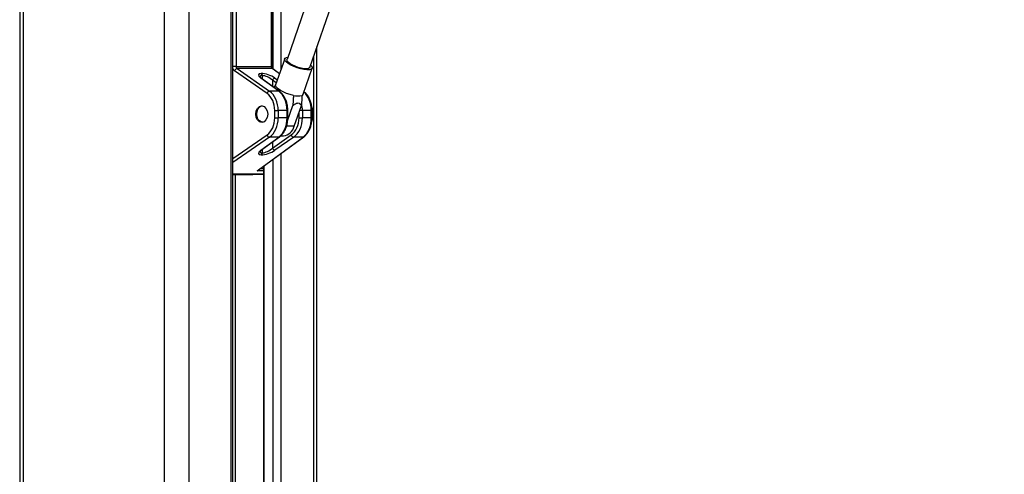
# Model space of a CAD drawing. Header units: millimetres. Extents: x 59675 to 443956, y 27057 to 412240.
# Tile 35 of 67: x 292355 to 312714, y 159086 to 168489. Entities that reach past the tile are written whole.
import ezdxf

# ---------------------------------------------------------------- set-up
doc = ezdxf.new("R2010")
doc.units = ezdxf.units.MM
doc.header["$LTSCALE"] = 50

msp = doc.modelspace()

# ---------------------------------------------------------------- linework, layer by layer
at = {"color": 7, "linetype": 'Continuous', "lineweight": 25}
for p, q in [((292355.38, 185584.55), (292355.38, 41884.54)), ((296765.62, 151811.17), (296765.62, 181084.55)), ((297573.16, 167520.68), (297573.16, 181084.55)), ((299612.87, 172649.32), (297882.68, 167663.98)), ((298353.15, 167500.7), (300083.45, 172486.36)), ((298500.62, 151811.17), (298500.62, 167925.61)), ((297834.5, 167680.7), (297647.57, 167142.08)), ((297470.49, 166964.67), (296799.14, 167431.4)), ((296829.03, 167520.68), (297558.51, 167520.68)), ((296849.48, 167476.04), (297520.83, 167009.31)), ((297576.92, 167476.04), (296849.48, 167476.04)), ((297348.29, 167377.65), (297353.95, 167377.65)), ((297727.23, 167371.6), (297590.55, 167471.73)), ((298214.4, 166945.36), (298401.33, 167483.98)), ((297713.3, 167009.31), (297344.64, 167279.39)), ((297726.93, 167005), (297358.26, 167275.09)), ((297373.38, 167333.01), (297367.72, 167333.01)), ((297713.3, 167009.31), (297520.83, 167009.31)), ((297630.01, 166607.54), (297699.78, 166607.54)), ((297630.01, 166461.55), (297630.01, 166607.54)), ((297699.78, 166607.54), (297699.78, 166461.55)), ((297884.12, 166607.54), (297699.78, 166607.54)), ((297884.12, 166461.55), (297884.12, 166607.54)), ((297894.28, 166398.27), (298003.44, 166712.78)), ((297898.76, 166461.55), (297898.76, 166607.54)), ((298031.25, 166283.56), (298180.21, 166712.78)), ((298200.49, 166607.54), (298200.49, 166461.55)), ((298384.82, 166607.54), (298200.49, 166607.54)), ((298384.82, 166461.55), (298384.82, 166607.54)), ((298399.46, 166461.55), (298399.46, 166607.54)), ((297630.01, 166461.55), (297699.78, 166461.55)), ((297884.12, 166461.55), (297699.78, 166461.55)), ((298130.71, 166461.55), (298200.49, 166461.55)), ((298384.82, 166461.55), (298200.49, 166461.55)), ((297263.64, 165363.54), (298214.01, 166059.78)), ((297296.09, 165381.64), (298227.63, 166064.09)), ((297344.64, 165789.7), (297713.3, 166059.78)), ((297358.26, 165794.01), (297726.93, 166064.09)), ((297713.3, 166059.78), (297520.83, 166059.78)), ((297582.7, 165834.34), (297971.19, 166104.43)), ((298021.53, 166059.78), (297633.04, 165789.7)), ((297755.47, 166087.77), (297809.08, 166087.77)), ((298214.01, 166059.78), (298021.53, 166059.78)), ((297367.72, 165736.09), (297373.38, 165736.09)), ((297353.95, 165691.44), (297348.29, 165691.44)), ((297394.3, 165453.59), (297394.3, 151811.17)), ((296765.62, 165284.55), (297176.1, 165284.55)), ((297176.58, 165284.56), (297394.3, 165292.84))]:
    msp.add_line(p, q, dxfattribs=at)
at = {"color": 8, "linetype": 'Continuous', "lineweight": 25}
for p, q in [((292424.85, 185584.55), (292424.85, 41884.54)), ((295342.28, 185584.55), (295342.28, 41884.54)), ((295855.26, 185584.55), (295855.26, 41884.54)), ((296731.03, 151811.17), (296731.03, 181084.55)), ((296829.03, 181084.55), (296829.03, 167520.68)), ((297558.51, 167520.68), (297558.51, 181084.55)), ((297599.49, 167465.19), (297599.49, 181084.55)), ((297753.83, 181084.55), (297753.83, 167448.25)), ((298430.24, 167722.8), (298430.24, 151811.17)), ((296829.03, 167520.68), (296765.62, 167520.68)), ((297573.16, 167520.68), (297558.51, 167520.68)), ((297725.66, 167367.08), (297576.92, 167476.04)), ((297367.72, 167333.01), (297367.72, 167268.16)), ((297373.38, 167264.02), (297373.38, 167333.01)), ((297660.87, 167180.41), (297582.7, 167234.76)), ((297582.7, 167234.76), (297582.7, 167110.67)), ((297633.04, 167279.39), (297683.14, 167244.57)), ((297884.12, 166607.54), (297898.76, 166607.54)), ((298130.71, 166461.55), (298130.71, 166570.15)), ((298200.49, 166607.54), (298143.69, 166607.54)), ((298399.46, 166607.54), (298384.82, 166607.54)), ((297898.76, 166461.55), (297884.12, 166461.55)), ((298399.46, 166461.55), (298384.82, 166461.55)), ((298031.25, 166283.56), (297872.31, 166283.56)), ((296765.62, 165614.39), (297470.49, 166104.43)), ((297520.83, 166059.78), (296765.62, 165534.75)), ((297582.7, 165958.42), (297582.7, 165834.34)), ((297367.72, 165800.93), (297367.72, 165736.09)), ((297373.38, 165736.09), (297373.38, 165805.08)), ((297753.83, 165716.98), (297753.83, 151811.17)), ((297599.49, 151811.17), (297599.49, 165603.91)), ((297394.3, 165363.54), (297263.64, 165363.54)), ((297332.32, 165408.18), (297394.3, 165408.18)), ((297404.95, 165461.39), (297404.95, 151811.17)), ((296765.62, 165301.08), (297394.3, 165301.08)), ((297394.3, 165295.74), (296765.62, 165295.74)), ((296812.94, 165284.55), (296812.94, 154228.75)), ((297176.1, 165284.55), (297394.3, 165292.84))]:
    msp.add_line(p, q, dxfattribs=at)
at = {"color": 7, "linetype": 'Continuous', "lineweight": 25, "flags": 128}
for points in [[(297905.79, 167582.34), (297865.09, 167615.21), (297840.28, 167646.02), (297832.92, 167672.82), (297843.47, 167693.94), (297871.25, 167708.05), (297899.77, 167713.23)], [(297941.85, 167582.34), (297905.73, 167611.94), (297885.36, 167639.34), (297882.23, 167662.52), (297882.68, 167663.98)], [(298370.25, 167549.95), (298385.26, 167533.68), (298401.47, 167504.65), (298399.87, 167480.49), (298380.55, 167462.74), (298344.73, 167452.5), (298294.65, 167450.42), (298233.48, 167456.63), (298165.04, 167470.74), (298093.64, 167491.86), (298023.77, 167518.66), (297959.81, 167549.47), (297905.79, 167582.34)], [(298353.15, 167500.7), (298348.58, 167492.71), (298325.81, 167478.96), (298287.62, 167472.88), (298236.85, 167474.92), (298177.25, 167484.93), (298113.26, 167502.16), (298049.61, 167525.34), (297991.02, 167552.74), (297941.85, 167582.34)], [(298015.71, 166923.56), (297944.72, 166941.22), (297872.86, 166965.43), (297804.71, 166994.65), (297744.64, 167027), (297696.48, 167060.43), (297663.32, 167092.78), (297647.28, 167122.01), (297647.57, 167142.08)], [(298214.4, 166945.36), (298212.6, 166941.22), (298192.49, 166923.56)], [(297398.05, 166372.58), (297384.44, 166369.72), (297346.04, 166373.9), (297310.67, 166395.48), (297282.18, 166432.14), (297263.64, 166479.89), (297257.08, 166533.56), (297263.19, 166587.34), (297281.32, 166635.41), (297309.51, 166672.54)]]:
    msp.add_lwpolyline(points, dxfattribs=at)
at = {"color": 7, "linetype": 'Continuous', "lineweight": 25}
for centre, radius, start, end in [((296860.78, 167412.6), 64.44, 100.092508, 163.034204), ((297312.95, 167335.71), 54.84, 357.173254, 49.87486), ((297318.6, 167335.71), 54.84, 357.173254, 49.87486), ((297644.33, 167215.95), 64.44, 100.092925, 163.033795), ((297532.12, 166945.87), 64.44, 100.092276, 163.034435), ((298104.1, 167230.67), 319.58, 253.944179, 286.055821), ((297373.8, 166610.59), 89.28, 74.240105, 136.065978), ((297987.79, 166534.43), 436.92, 339.786128, 22.410029), ((297779.25, 166345.56), 259.51, 276.599471, 346.177347), ((297532.13, 166123.23), 64.45, 196.96616, 259.899533), ((298032.84, 166123.23), 64.45, 196.966158, 259.899526), ((297312.93, 165733.39), 54.86, 310.135251, 2.822234), ((297318.58, 165733.39), 54.86, 310.135251, 2.822234), ((297644.34, 165853.15), 64.45, 196.9668, 259.898884)]:
    msp.add_arc(centre, radius, start, end, dxfattribs=at)
at = {"color": 8, "linetype": 'Continuous', "lineweight": 25}
for centre, radius, start, end in [((297577.18, 167453.11), 22.93, 54.313496, 90.628963), ((297344.89, 167256.47), 22.93, 54.315627, 90.627448), ((297713.56, 166986.39), 22.92, 54.3383, 90.629477), ((297713.56, 166082.69), 22.91, 269.370571, 305.67096), ((298214.26, 166082.69), 22.91, 269.370932, 305.670519), ((297344.91, 165812.53), 22.84, 269.321039, 305.781462)]:
    msp.add_arc(centre, radius, start, end, dxfattribs=at)
for centre, major_axis, ratio, start_param, end_param in [((296831.82, 167520.68), (0, 100), 0.72562302, 1.99254961, 2.67438107), ((297473.79, 167232.12), (146.63, -84.78), 0.37303031, 2.56862427, 3.34379422), ((298074.03, 166607.54), (0, 450), 0.6906479, 4.71238898, 5.75097402), ((297874.88, 166607.54), (0, 450), 0.72356566, 4.71238898, 5.03913057), ((297473.79, 165836.98), (146.63, 84.78), 0.37303031, 2.9277183, 3.71456103)]:
    msp.add_ellipse(centre, major_axis=major_axis, ratio=ratio, start_param=start_param, end_param=end_param, dxfattribs=at)
at = {"color": 7, "linetype": 'Continuous', "lineweight": 25}
for centre, major_axis, ratio, start_param, end_param in [((296866.24, 167520.68), (0, 50), 0.74413927, 1.57079633, 2.67438107), ((297489.71, 167276.76), (198.45, -79.65), 0.31203296, 2.48079117, 4.02540755), ((297495.37, 167276.76), (198.45, -79.65), 0.31203296, 0.93617478, 2.48079117), ((297592.01, 167520.68), (0, 50), 0.6700743, 1.57079633, 2.67438107), ((297479.44, 167232.12), (146.63, -84.78), 0.37303031, 1.02400789, 2.56862427), ((297339.76, 166607.54), (0, 400), 0.72562302, 4.71238898, 5.81597372), ((297374.18, 166607.54), (0, 450), 0.72356566, 4.71238898, 5.81597372), ((297573.32, 166607.54), (0, 450), 0.6906479, 4.71238898, 5.81597372), ((297339.76, 166461.55), (0, 400), 0.72562302, 3.60880424, 4.71238898), ((297374.18, 166461.55), (0, 450), 0.72356566, 3.60880424, 4.71238898), ((297573.32, 166461.55), (0, 450), 0.6906479, 3.60880424, 4.71238898), ((297840.46, 166461.55), (0, 400), 0.72562302, 3.60880424, 4.71238898), ((297874.88, 166461.55), (0, 450), 0.72356566, 3.60880424, 4.71238898), ((298074.03, 166461.55), (0, 450), 0.6906479, 3.60880424, 4.71238898), ((297489.71, 165792.34), (198.45, 79.65), 0.31203296, 2.25777775, 3.80239414), ((297495.37, 165792.34), (198.45, 79.65), 0.31203296, 3.80239414, 5.34701053), ((297479.44, 165836.98), (146.63, 84.78), 0.37303031, 3.71456103, 5.25917742), ((297247.72, 165408.18), (84.2, 19.73), 0.54565663, 4.77392006, 5.87750481), ((297247.72, 165408.18), (80.46, 35.16), 0.53883727, 4.67497164, 5.1062145)]:
    msp.add_ellipse(centre, major_axis=major_axis, ratio=ratio, start_param=start_param, end_param=end_param, dxfattribs=at)
msp.add_ellipse((297360.58, 166534.55), major_axis=(0, 170), ratio=0.72562302, dxfattribs=at)
for points, knots in [([(357846.12, 176990.27), (356481.46, 176384.54), (353752.15, 175173.07), (346132.51, 171811.73), (330088.76, 164762.94), (313489.17, 157489.98), (301761.7, 152353.13), (299828.27, 151506.27), (299805.33, 151496.22)], [0, 0, 0, 0, 0.0708623, 0.14172469, 0.39453835, 0.90018027, 0.99881584, 1, 1, 1, 1]), ([(297590.55, 167471.73), (297589.44, 167472.65), (297586.94, 167474.7), (297580.95, 167483.27), (297575.58, 167497.33), (297573.33, 167510.87), (297573.19, 167518.79), (297573.16, 167520.68)], [0, 0, 0, 0, 0.187681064, 0.421671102, 0.667770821, 0.920794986, 1, 1, 1, 1]), ([(297358.26, 167275.09), (297352.86, 167279.28), (297339.23, 167289.86), (297326.28, 167302.26), (297322.61, 167311.5), (297322.96, 167309.08), (297322.98, 167308.95)], [0, 0, 0, 0, 0.25593562, 0.64536388, 0.97995016, 1, 1, 1, 1]), ([(297611.67, 167089.45), (297617.82, 167097.45), (297630.36, 167113.79), (297643.02, 167129.96), (297649.47, 167138.21)], [0, 0, 0, 0, 0.49007979, 1, 1, 1, 1]), ([(297898.76, 166607.54), (297898.44, 166622.6), (297897.5, 166665.84), (297887.2, 166736.48), (297864.5, 166815.7), (297831.14, 166887.95), (297789.13, 166948.93), (297752.43, 166985.69), (297731.07, 167001.87), (297726.93, 167005)], [0, 0, 0, 0, 0.09342656, 0.26833294, 0.44382213, 0.61989891, 0.79654795, 0.96057076, 1, 1, 1, 1]), ([(298399.46, 166607.54), (298399.14, 166622.6), (298398.21, 166665.84), (298387.9, 166736.48), (298365.21, 166815.7), (298331.85, 166887.95), (298289.83, 166948.93), (298253.14, 166985.69), (298231.77, 167001.87), (298227.63, 167005)], [0, 0, 0, 0, 0.09342656, 0.26833294, 0.44382213, 0.61989891, 0.79654795, 0.96057076, 1, 1, 1, 1]), ([(298015.71, 166923.56), (298014.35, 166898.59), (298010.51, 166828.31), (298006.21, 166758.07), (298003.44, 166712.78)], [0, 0, 0, 0, 0.35512562, 1, 1, 1, 1]), ([(298003.44, 166712.78), (298014.61, 166721.65), (298038.57, 166740.67), (298077.49, 166762.1), (298115.69, 166769.03), (298149.99, 166756.52), (298168.84, 166734.13), (298178.17, 166716.61), (298180.21, 166712.78)], [0, 0, 0, 0, 0.16041165, 0.3439009, 0.52930256, 0.68912506, 0.93210081, 1, 1, 1, 1]), ([(298192.49, 166923.56), (298191.12, 166898.59), (298187.28, 166828.31), (298182.98, 166758.07), (298180.21, 166712.78)], [0, 0, 0, 0, 0.35512562, 1, 1, 1, 1]), ([(297726.93, 166064.09), (297736.88, 166071.96), (297764.63, 166093.9), (297804.73, 166140.33), (297843.74, 166205.11), (297873.31, 166279.26), (297892.03, 166358.53), (297898.32, 166420.42), (297898.68, 166454.35), (297898.76, 166461.55)], [0, 0, 0, 0, 0.09587519, 0.26725015, 0.44025148, 0.61463261, 0.78940363, 0.95530581, 1, 1, 1, 1]), ([(298227.63, 166064.09), (298237.59, 166071.96), (298265.34, 166093.9), (298305.43, 166140.33), (298344.45, 166205.11), (298374.01, 166279.26), (298392.74, 166358.53), (298399.02, 166420.42), (298399.39, 166454.35), (298399.46, 166461.55)], [0, 0, 0, 0, 0.09587519, 0.26725015, 0.44025148, 0.61463261, 0.78940363, 0.95530581, 1, 1, 1, 1]), ([(297323.68, 165761.37), (297323.64, 165761.29), (297323.55, 165761.1), (297333.46, 165774.62), (297349.31, 165787.01), (297358.26, 165794.01)], [0, 0, 0, 0, 0.21284919, 0.55547834, 1, 1, 1, 1])]:
    msp.add_open_spline(points, degree=3, knots=knots, dxfattribs=at)
at = {"color": 8, "linetype": 'Continuous', "lineweight": 25}
msp.add_open_spline([(300899.57, 152308.05), (308457, 155616.36), (319571.96, 160482.01), (335592.62, 167497.87), (345428.86, 171807.45), (353085.34, 175165.5), (355837.49, 176373.86), (357213.57, 176978.04)], degree=3, knots=[0, 0, 0, 0, 0.40295159, 0.59263416, 0.85388806, 0.92694407, 1, 1, 1, 1], dxfattribs=at)

doc.saveas('drawing.dxf')
